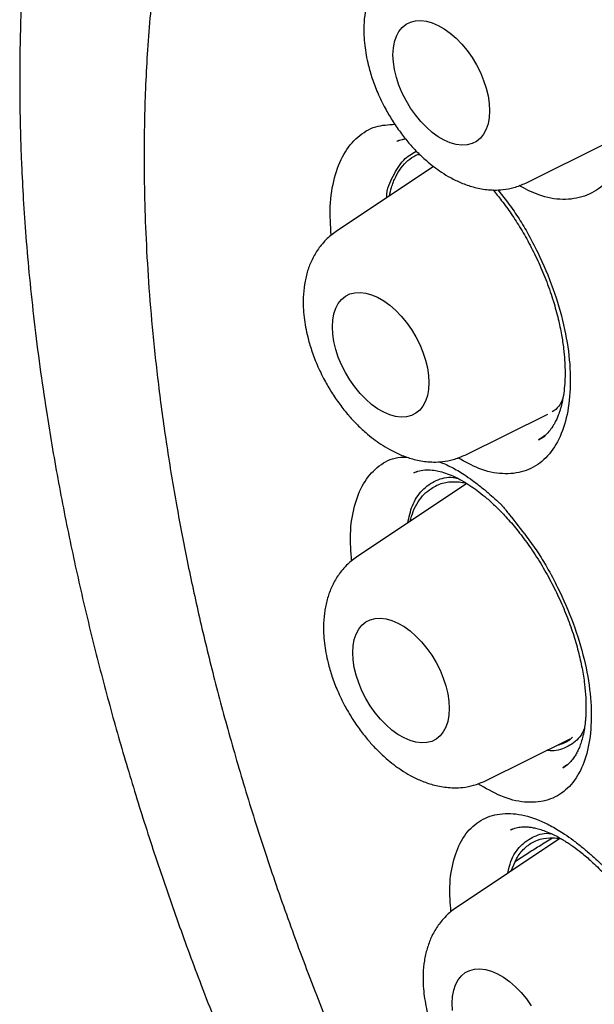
# Model space of a CAD drawing. Header units: millimetres. Extents: x 8 to 1378, y 12 to 1046.
# Tile 32 of 68: x 1074.6 to 1079.76, y 446.17 to 455. Entities that reach past the tile are written whole.
import ezdxf

# ---------------------------------------------------------------- set-up
doc = ezdxf.new("R2010")
doc.units = ezdxf.units.MM

msp = doc.modelspace()

# ---------------------------------------------------------------- linework, layer by layer
at = {"color": 7, "linetype": 'Continuous', "lineweight": 30}
for p, q in [((1078.0087, 453.9153), (1077.9918, 453.9092)), ((1079.1468, 453.5337), (1079.8742, 453.8936)), ((1078.3188, 453.6826), (1077.445, 453.1005)), ((1078.8954, 453.4727), (1078.982, 453.362)), ((1078.6027, 451.0951), (1079.3435, 451.4616)), ((1079.2608, 451.2318), (1079.3194, 451.2687)), ((1078.174, 450.9477), (1078.1434, 450.9359)), ((1078.1442, 450.9343), (1078.1463, 450.9356)), ((1078.6179, 450.8392), (1077.6277, 450.1795)), ((1078.7854, 448.1741), (1079.5447, 448.5498)), ((1079.4783, 448.2908), (1079.521, 448.3189)), ((1079.0267, 447.7404), (1079.0093, 447.7332)), ((1079.4531, 447.6566), (1078.521, 447.0356)), ((1079.0167, 447.3658), (1079.0503, 447.4481))]:
    msp.add_line(p, q, dxfattribs=at)
at = {"color": 7, "linetype": 'Continuous', "lineweight": 30, "flags": 128}
for points in [[(1077.9549, 454.6829), (1077.9584, 454.7437), (1077.9686, 454.7995), (1077.9854, 454.8496), (1078.0086, 454.8931), (1078.0377, 454.9293), (1078.0724, 454.9577), (1078.1121, 454.9778), (1078.1561, 454.9894), (1078.2038, 454.9921), (1078.2544, 454.986), (1078.3072, 454.9712), (1078.3611, 454.9479), (1078.4156, 454.9165), (1078.4696, 454.8775), (1078.5223, 454.8314), (1078.5729, 454.779), (1078.6206, 454.7212), (1078.6646, 454.6589), (1078.7043, 454.5929), (1078.739, 454.5245), (1078.7682, 454.4546), (1078.7913, 454.3843), (1078.8082, 454.3148), (1078.8184, 454.2472), (1078.8218, 454.1825), (1078.8184, 454.1218), (1078.8082, 454.0659), (1078.7913, 454.0158), (1078.7682, 453.9724), (1078.739, 453.9361), (1078.7043, 453.9077), (1078.6646, 453.8876), (1078.6206, 453.8761), (1078.5729, 453.8733), (1078.5223, 453.8794), (1078.4696, 453.8942), (1078.4156, 453.9175), (1078.3611, 453.9489), (1078.3072, 453.988), (1078.2544, 454.034), (1078.2038, 454.0864), (1078.1561, 454.1442), (1078.1121, 454.2066), (1078.0724, 454.2725), (1078.0377, 454.341), (1078.0086, 454.4109), (1077.9854, 454.4811), (1077.9686, 454.5506), (1077.9584, 454.6182), (1077.9549, 454.6829)], [(1077.4109, 452.2444), (1077.4143, 452.3051), (1077.4245, 452.361), (1077.4413, 452.4111), (1077.4645, 452.4545), (1077.4937, 452.4908), (1077.5284, 452.5192), (1077.568, 452.5393), (1077.6121, 452.5508), (1077.6598, 452.5536), (1077.7104, 452.5475), (1077.7631, 452.5327), (1077.8171, 452.5094), (1077.8715, 452.478), (1077.9255, 452.4389), (1077.9782, 452.3929), (1078.0288, 452.3405), (1078.0765, 452.2827), (1078.1206, 452.2203), (1078.1602, 452.1544), (1078.1949, 452.0859), (1078.2241, 452.016), (1078.2473, 451.9458), (1078.2641, 451.8763), (1078.2743, 451.8087), (1078.2777, 451.744), (1078.2743, 451.6832), (1078.2641, 451.6274), (1078.2473, 451.5773), (1078.2241, 451.5338), (1078.1949, 451.4976), (1078.1602, 451.4692), (1078.1206, 451.4491), (1078.0765, 451.4375), (1078.0288, 451.4348), (1077.9782, 451.4409), (1077.9255, 451.4557), (1077.8715, 451.479), (1077.8171, 451.5104), (1077.7631, 451.5494), (1077.7104, 451.5955), (1077.6598, 451.6478), (1077.6121, 451.7057), (1077.568, 451.768), (1077.5284, 451.834), (1077.4937, 451.9024), (1077.4645, 451.9723), (1077.4413, 452.0426), (1077.4245, 452.1121), (1077.4143, 452.1797), (1077.4109, 452.2444)], [(1077.5936, 449.3234), (1077.597, 449.3841), (1077.6072, 449.44), (1077.624, 449.49), (1077.6472, 449.5335), (1077.6764, 449.5698), (1077.7111, 449.5982), (1077.7507, 449.6183), (1077.7948, 449.6298), (1077.8425, 449.6326), (1077.8931, 449.6265), (1077.9458, 449.6117), (1077.9998, 449.5884), (1078.0542, 449.557), (1078.1082, 449.5179), (1078.1609, 449.4719), (1078.2116, 449.4195), (1078.2592, 449.3617), (1078.3033, 449.2993), (1078.343, 449.2334), (1078.3777, 449.1649), (1078.4068, 449.095), (1078.43, 449.0248), (1078.4468, 448.9553), (1078.457, 448.8877), (1078.4604, 448.823), (1078.457, 448.7622), (1078.4468, 448.7064), (1078.43, 448.6563), (1078.4068, 448.6128), (1078.3777, 448.5766), (1078.343, 448.5482), (1078.3033, 448.528), (1078.2592, 448.5165), (1078.2116, 448.5138), (1078.1609, 448.5199), (1078.1082, 448.5347), (1078.0542, 448.558), (1077.9998, 448.5894), (1077.9458, 448.6284), (1077.8931, 448.6745), (1077.8425, 448.7268), (1077.7948, 448.7847), (1077.7507, 448.847), (1077.7111, 448.913), (1077.6764, 448.9814), (1077.6472, 449.0513), (1077.624, 449.1216), (1077.6072, 449.191), (1077.597, 449.2587), (1077.5936, 449.3234)], [(1078.4869, 446.1795), (1078.4903, 446.2402), (1078.5005, 446.2961), (1078.5173, 446.3461), (1078.5405, 446.3896), (1078.5696, 446.4259), (1078.6043, 446.4543), (1078.644, 446.4744), (1078.688, 446.4859), (1078.7357, 446.4886), (1078.7863, 446.4826), (1078.8391, 446.4678), (1078.8931, 446.4445), (1078.9475, 446.413), (1079.0015, 446.374), (1079.0542, 446.3279), (1079.1048, 446.2756), (1079.1525, 446.2178), (1079.1965, 446.1554)], [(1078.4903, 446.1148), (1078.4869, 446.1795)]]:
    msp.add_lwpolyline(points, dxfattribs=at)
at = {"color": 7, "linetype": 'Continuous', "lineweight": 30}
for points, knots in [([(1081.0094, 463.6046), (1080.9929, 463.6028), (1080.9537, 463.5983), (1080.8943, 463.5901), (1080.8222, 463.58), (1080.7356, 463.5672), (1080.6337, 463.5516), (1080.5203, 463.5333), (1080.3988, 463.5116), (1080.2734, 463.4868), (1080.1455, 463.4589), (1080.0152, 463.4278), (1079.8825, 463.3933), (1079.6963, 463.3405), (1079.4554, 463.2634), (1079.1606, 463.1528), (1078.9046, 463.0415), (1078.6941, 462.939), (1078.5355, 462.8557), (1078.394, 462.7762), (1078.269, 462.7017), (1078.1605, 462.6337), (1078.0677, 462.5731), (1077.99, 462.5204), (1077.9236, 462.474), (1077.8664, 462.433), (1077.8131, 462.3939), (1077.7582, 462.3528), (1077.6946, 462.3039), (1077.6192, 462.2443), (1077.5322, 462.1733), (1077.4344, 462.0903), (1077.3263, 461.9944), (1077.2108, 461.887), (1077.064, 461.7436), (1076.8969, 461.5686), (1076.7174, 461.3645), (1076.5557, 461.166), (1076.4109, 460.9749), (1076.2817, 460.7926), (1076.1656, 460.6185), (1076.0574, 460.4464), (1075.9309, 460.2333), (1075.785, 459.9673), (1075.6595, 459.7136), (1075.5694, 459.5174), (1075.5125, 459.3881), (1075.4583, 459.2594), (1075.4094, 459.1385), (1075.3705, 459.0383), (1075.3408, 458.9596), (1075.319, 458.9005), (1075.3017, 458.853), (1075.2879, 458.8142), (1075.273, 458.7722), (1075.254, 458.7175), (1075.2287, 458.6433), (1075.1986, 458.5519), (1075.1648, 458.4462), (1075.1291, 458.3298), (1075.0928, 458.2062), (1075.0465, 458.041), (1074.9909, 457.8286), (1074.928, 457.5632), (1074.867, 457.2753), (1074.8134, 456.9881), (1074.7673, 456.7049), (1074.7291, 456.4356), (1074.6965, 456.1671), (1074.6676, 455.8851), (1074.6438, 455.5951), (1074.6257, 455.3008), (1074.614, 455.03), (1074.6074, 454.7834), (1074.6048, 454.5747), (1074.6046, 454.3965), (1074.6059, 454.2364), (1074.6089, 454.0684), (1074.6138, 453.8883), (1074.6224, 453.6614), (1074.6368, 453.3819), (1074.6602, 453.044), (1074.6923, 452.6773), (1074.7339, 452.2892), (1074.7845, 451.8899), (1074.8529, 451.4212), (1074.9435, 450.8872), (1075.061, 450.2908), (1075.1917, 449.7062), (1075.3344, 449.133), (1075.4885, 448.5699), (1075.6547, 448.012), (1075.8334, 447.4564), (1076.0257, 446.8997), (1076.241, 446.3162), (1076.4814, 445.7066), (1076.7483, 445.0733), (1077.0305, 444.4443), (1077.327, 443.8215), (1077.6377, 443.2051), (1077.9636, 442.5934), (1078.3063, 441.9835), (1078.6547, 441.3949), (1079.0081, 440.8269), (1079.3644, 440.28), (1079.7352, 439.7367), (1080.1172, 439.2019), (1080.463, 438.7394), (1080.768, 438.3463), (1081.0301, 438.0183), (1081.2951, 437.6963), (1081.5627, 437.3806), (1081.8296, 437.0751), (1082.1136, 436.7594), (1082.409, 436.4413), (1082.7128, 436.1253), (1082.9532, 435.8833), (1083.1333, 435.7061), (1083.2614, 435.5817), (1083.3974, 435.4516), (1083.5498, 435.3081), (1083.7271, 435.1441), (1083.9304, 434.9602), (1084.1608, 434.7569), (1084.4151, 434.5387), (1084.6938, 434.307), (1084.9971, 434.0634), (1085.2995, 433.8298), (1085.598, 433.6079), (1085.8893, 433.3991), (1086.1967, 433.1876), (1086.5202, 432.9748), (1086.8603, 432.761), (1087.0926, 432.6247), (1087.2114, 432.5549)], [0, 0, 0, 0, 0.001265, 0.003002, 0.005226, 0.007945, 0.011507, 0.015654, 0.020045, 0.024565, 0.029215, 0.033992, 0.038894, 0.043918, 0.054829, 0.066235, 0.078147, 0.085293, 0.091836, 0.09776, 0.103066, 0.107755, 0.111761, 0.115172, 0.117988, 0.120585, 0.122815, 0.125163, 0.128022, 0.131474, 0.135521, 0.140079, 0.145219, 0.150943, 0.15686, 0.166957, 0.176436, 0.185288, 0.193515, 0.201122, 0.208111, 0.214741, 0.2216, 0.232876, 0.244736, 0.249176, 0.253688, 0.258266, 0.262466, 0.266029, 0.268383, 0.270346, 0.271917, 0.273098, 0.274186, 0.276058, 0.278478, 0.281445, 0.284934, 0.288669, 0.292572, 0.296646, 0.304186, 0.312251, 0.320846, 0.329979, 0.337543, 0.345401, 0.353006, 0.3602, 0.368895, 0.376863, 0.384113, 0.390652, 0.396485, 0.400577, 0.404633, 0.40898, 0.413618, 0.418546, 0.426418, 0.43494, 0.444114, 0.453918, 0.4638, 0.473562, 0.488238, 0.502577, 0.516513, 0.530053, 0.543359, 0.556415, 0.569473, 0.582551, 0.595668, 0.610642, 0.625641, 0.640594, 0.655485, 0.670336, 0.685178, 0.700167, 0.715378, 0.729218, 0.743274, 0.757514, 0.771791, 0.785953, 0.79518, 0.804379, 0.813553, 0.822709, 0.831815, 0.840578, 0.851143, 0.86106, 0.870312, 0.874436, 0.878405, 0.882604, 0.887443, 0.892916, 0.899414, 0.906622, 0.914539, 0.923166, 0.932507, 0.942566, 0.950978, 0.959843, 0.969168, 0.978961, 0.989233, 1, 1, 1, 1]), ([(1081.5435, 462.0075), (1081.532, 462.0064), (1081.5043, 462.0037), (1081.4607, 461.9988), (1081.404, 461.992), (1081.3346, 461.9832), (1081.2516, 461.9718), (1081.1569, 461.9578), (1081.0506, 461.9406), (1080.9339, 461.9199), (1080.7537, 461.8844), (1080.5162, 461.8288), (1080.2115, 461.7408), (1079.8987, 461.6309), (1079.5799, 461.4963), (1079.3303, 461.3721), (1079.146, 461.2698), (1079.0261, 461.1991), (1078.9179, 461.1316), (1078.823, 461.0696), (1078.7456, 461.0168), (1078.6836, 460.9731), (1078.6353, 460.9383), (1078.5944, 460.9081), (1078.5592, 460.8817), (1078.52, 460.8519), (1078.4694, 460.8126), (1078.4016, 460.7585), (1078.3193, 460.6905), (1078.2231, 460.6075), (1078.0784, 460.4767), (1077.8953, 460.2974), (1077.695, 460.0798), (1077.5155, 459.8653), (1077.3548, 459.6561), (1077.2026, 459.4405), (1077.0588, 459.2188), (1076.9236, 458.992), (1076.8081, 458.7811), (1076.7124, 458.5928), (1076.6361, 458.4335), (1076.57, 458.2876), (1076.5132, 458.1559), (1076.4652, 458.0392), (1076.4267, 457.9419), (1076.3964, 457.8625), (1076.3721, 457.7974), (1076.3504, 457.7381), (1076.3288, 457.6776), (1076.302, 457.6006), (1076.2674, 457.498), (1076.2244, 457.3647), (1076.1807, 457.2209), (1076.1373, 457.0696), (1076.0954, 456.9143), (1076.0527, 456.7451), (1076.0113, 456.5675), (1075.9726, 456.3875), (1075.9373, 456.2088), (1075.8951, 455.9754), (1075.8499, 455.6883), (1075.8065, 455.3481), (1075.7731, 455.0165), (1075.7489, 454.6944), (1075.7326, 454.3827), (1075.7234, 454.0821), (1075.7204, 453.7883), (1075.7232, 453.4584), (1075.7349, 453.079), (1075.7596, 452.6417), (1075.7982, 452.178), (1075.8521, 451.6876), (1075.9232, 451.1704), (1076.0087, 450.6537), (1076.1071, 450.1405), (1076.217, 449.6335), (1076.3444, 449.1074), (1076.4904, 448.5626), (1076.6561, 447.9997), (1076.8427, 447.4193), (1077.0512, 446.8223), (1077.282, 446.2114), (1077.5332, 445.5943), (1077.802, 444.9791), (1078.0854, 444.3717), (1078.3826, 443.7735), (1078.6926, 443.1853), (1079.0324, 442.5763), (1079.4036, 441.9494), (1079.8075, 441.3079), (1080.2241, 440.6846), (1080.6521, 440.0806), (1081.0902, 439.4967), (1081.5372, 438.9338), (1081.9917, 438.3926), (1082.4528, 437.8738), (1082.9191, 437.3779), (1083.3895, 436.9053), (1083.863, 436.4566), (1084.3384, 436.0319), (1084.8126, 435.6334), (1085.2813, 435.2633), (1085.7404, 434.9233), (1086.1877, 434.613), (1086.6225, 434.3309), (1087.0439, 434.0757), (1087.4515, 433.846), (1087.8446, 433.6404), (1088.223, 433.4572), (1088.5863, 433.2951), (1088.9343, 433.1526), (1089.283, 433.0222), (1089.6359, 432.9033), (1089.9963, 432.796), (1090.2732, 432.7245), (1090.4686, 432.6792), (1090.5809, 432.6547), (1090.6816, 432.634), (1090.7596, 432.6188), (1090.814, 432.6086), (1090.8538, 432.6014), (1090.8957, 432.5939), (1090.9481, 432.5848), (1091.0141, 432.5739), (1091.093, 432.5615), (1091.1857, 432.5479), (1091.2921, 432.5336), (1091.4121, 432.5192), (1091.5428, 432.5055), (1091.758, 432.4867), (1092.048, 432.4709), (1092.3919, 432.4691), (1092.7101, 432.4823), (1093.0038, 432.5075), (1093.2856, 432.5444), (1093.5502, 432.591), (1093.7963, 432.6452), (1094.024, 432.7051), (1094.2103, 432.762), (1094.3594, 432.8125), (1094.473, 432.8538), (1094.5769, 432.894), (1094.6633, 432.9293), (1094.7324, 432.9588), (1094.7861, 432.9824), (1094.8336, 433.0038), (1094.8808, 433.0256), (1094.9406, 433.0539), (1095.0183, 433.0921), (1095.1156, 433.142), (1095.226, 433.2017), (1095.3485, 433.2719), (1095.4824, 433.3534), (1095.6278, 433.448), (1095.7837, 433.5571), (1095.9362, 433.672), (1096.0803, 433.7885), (1096.2101, 433.9003), (1096.3324, 434.0119), (1096.4457, 434.1211), (1096.5654, 434.2427), (1096.6884, 434.3749), (1096.8117, 434.5161), (1096.9189, 434.646), (1097.0109, 434.7632), (1097.0884, 434.8662), (1097.1354, 434.932), (1097.1567, 434.9618)], [0, 0, 0, 0, 0.000751, 0.0018, 0.003151, 0.004982, 0.007179, 0.009743, 0.012675, 0.015974, 0.019575, 0.028103, 0.036584, 0.046618, 0.056585, 0.066485, 0.070784, 0.074878, 0.078563, 0.081839, 0.084707, 0.086674, 0.088388, 0.089851, 0.09106, 0.092181, 0.094084, 0.096552, 0.099585, 0.103183, 0.107347, 0.116097, 0.124752, 0.13202, 0.139219, 0.146348, 0.153408, 0.160399, 0.167267, 0.172242, 0.176763, 0.18083, 0.184443, 0.187602, 0.190308, 0.192262, 0.193921, 0.195459, 0.196929, 0.198661, 0.201459, 0.204857, 0.208856, 0.212322, 0.21614, 0.220309, 0.224646, 0.228904, 0.23308, 0.237176, 0.245081, 0.252665, 0.259931, 0.266877, 0.273504, 0.279811, 0.285802, 0.29179, 0.300134, 0.30889, 0.318057, 0.327636, 0.337627, 0.348029, 0.357272, 0.366818, 0.376667, 0.386817, 0.39727, 0.408026, 0.419084, 0.430444, 0.442008, 0.453508, 0.464929, 0.476271, 0.487534, 0.498717, 0.511665, 0.524506, 0.537239, 0.549865, 0.562385, 0.574798, 0.587104, 0.599303, 0.611396, 0.623383, 0.635263, 0.647037, 0.658701, 0.670102, 0.681166, 0.691892, 0.70228, 0.712329, 0.722041, 0.731415, 0.74045, 0.749147, 0.757505, 0.765533, 0.774377, 0.783171, 0.791916, 0.794791, 0.797661, 0.800267, 0.8023, 0.803495, 0.804339, 0.805284, 0.806642, 0.808268, 0.810249, 0.812584, 0.815273, 0.818317, 0.821715, 0.825264, 0.834855, 0.844202, 0.85234, 0.860282, 0.868028, 0.875556, 0.882431, 0.889025, 0.895339, 0.898929, 0.902421, 0.905659, 0.908477, 0.910431, 0.912117, 0.913534, 0.914922, 0.916605, 0.919258, 0.922419, 0.92609, 0.930145, 0.934682, 0.939698, 0.945196, 0.951175, 0.956203, 0.96117, 0.965873, 0.97031, 0.974482, 0.980201, 0.985333, 0.989878, 0.993838, 0.997212, 1, 1, 1, 1]), ([(1077.9891, 455.5391), (1077.9724, 455.5271), (1077.9404, 455.5043), (1077.895, 455.4621), (1077.8544, 455.4165), (1077.8211, 455.3716), (1077.7917, 455.3241), (1077.7592, 455.2596), (1077.727, 455.1727), (1077.7028, 455.0637), (1077.69, 454.9293), (1077.6967, 454.7713), (1077.7262, 454.6113), (1077.7679, 454.4687), (1077.8179, 454.3381), (1077.8789, 454.212), (1077.9479, 454.0938), (1078.0194, 453.9894), (1078.0944, 453.8953), (1078.1725, 453.8103), (1078.248, 453.739), (1078.3217, 453.679), (1078.3938, 453.6277), (1078.4747, 453.5786), (1078.5699, 453.5325), (1078.6585, 453.5016), (1078.7355, 453.4835), (1078.7981, 453.474), (1078.8672, 453.4697), (1078.9496, 453.4736), (1079.0464, 453.4909), (1079.1117, 453.5187), (1079.1467, 453.5337)], [0, 0, 0, 0, 0.01992, 0.038162, 0.06259, 0.084371, 0.10582, 0.127249, 0.16535, 0.204182, 0.243877, 0.302518, 0.358692, 0.397055, 0.438985, 0.484554, 0.521184, 0.559912, 0.59681, 0.629268, 0.665622, 0.694051, 0.720298, 0.751183, 0.786877, 0.826927, 0.848538, 0.871224, 0.895629, 0.924925, 0.959697, 1, 1, 1, 1]), ([(1079.8993, 455.2375), (1079.9196, 455.1908), (1079.9865, 455.0369), (1080.0571, 454.7672), (1080.1081, 454.4455), (1080.109, 454.146), (1080.0661, 453.8801), (1079.9756, 453.6635), (1079.8449, 453.5024), (1079.6772, 453.4056), (1079.4816, 453.3767), (1079.2809, 453.4092), (1079.1459, 453.4798), (1079.0866, 453.5108)], [0, 0, 0, 0, 0.042624, 0.1401614, 0.2373799, 0.3357659, 0.4338226, 0.531114, 0.6290563, 0.7268427, 0.8248507, 0.9229364, 1, 1, 1, 1]), ([(1077.3998, 453.0667), (1077.3946, 453.1541), (1077.3835, 453.3418), (1077.4244, 453.5877), (1077.5067, 453.8017), (1077.6343, 453.9541), (1077.7891, 454.0499), (1077.9133, 454.0576), (1077.9721, 454.0613)], [0, 0, 0, 0, 0.150732, 0.323993, 0.496229, 0.669455, 0.843263, 1, 1, 1, 1]), ([(1077.9903, 453.9087), (1078.0061, 453.9152), (1078.03, 453.9251), (1078.0585, 453.9291), (1078.0683, 453.9304)], [0, 0, 0, 0, 0.656928, 1, 1, 1, 1]), ([(1077.8997, 453.4034), (1077.8997, 453.404), (1077.8989, 453.4855), (1077.9567, 453.5984), (1078.0392, 453.7482), (1078.1244, 453.7974), (1078.1646, 453.8205)], [0, 0, 0, 0, 0.002415, 0.347864, 0.69242, 1, 1, 1, 1]), ([(1077.9235, 453.4193), (1077.9289, 453.4444), (1077.9423, 453.5068), (1077.9776, 453.5916), (1078.0268, 453.6738), (1078.0884, 453.7378), (1078.1442, 453.7778), (1078.1818, 453.7902), (1078.1923, 453.7937)], [0, 0, 0, 0, 0.1326732, 0.3302841, 0.5270629, 0.7235563, 0.9233903, 1, 1, 1, 1]), ([(1078.8519, 453.4718), (1078.8782, 453.4403), (1078.9348, 453.3725), (1079.0188, 453.2559), (1079.1047, 453.1227), (1079.1878, 452.9755), (1079.2662, 452.8156), (1079.3368, 452.6463), (1079.3948, 452.4774), (1079.4385, 452.3188), (1079.468, 452.1777), (1079.4864, 452.0547), (1079.4962, 451.9497), (1079.4999, 451.8592), (1079.499, 451.7751), (1079.4932, 451.6904), (1079.4815, 451.6061), (1079.4672, 451.5417), (1079.4546, 451.498), (1079.4453, 451.4699), (1079.4341, 451.4401), (1079.4186, 451.4042), (1079.3955, 451.3605), (1079.363, 451.3131), (1079.3193, 451.266), (1079.2811, 451.2436), (1079.2605, 451.2316)], [0, 0, 0, 0, 0.0423365, 0.0910894, 0.1422332, 0.1959408, 0.2522072, 0.3108175, 0.3701047, 0.4242619, 0.4732527, 0.5171665, 0.5559166, 0.5894782, 0.6213184, 0.6576277, 0.6984508, 0.738023, 0.7552964, 0.7709046, 0.7872304, 0.8120482, 0.845998, 0.8887678, 0.9399616, 1, 1, 1, 1]), ([(1078.982, 453.362), (1079.0139, 453.3187), (1079.0767, 453.2336), (1079.1678, 453.081), (1079.278, 452.868), (1079.3977, 452.5887), (1079.4934, 452.2608), (1079.5456, 451.9429), (1079.5503, 451.6491), (1079.511, 451.3898), (1079.4243, 451.1806), (1079.2974, 451.0274), (1079.1333, 450.9387), (1078.941, 450.9174), (1078.7387, 450.958), (1078.6005, 451.035), (1078.5372, 451.0703)], [0, 0, 0, 0, 0.038836, 0.076385, 0.123736, 0.204716, 0.285248, 0.36552, 0.446752, 0.527717, 0.608044, 0.688913, 0.769651, 0.850574, 0.931559, 1, 1, 1, 1]), ([(1077.445, 453.1005), (1077.4283, 453.0886), (1077.3964, 453.0658), (1077.351, 453.0235), (1077.3103, 452.978), (1077.277, 452.9331), (1077.2477, 452.8855), (1077.2151, 452.821), (1077.1829, 452.7341), (1077.1587, 452.6251), (1077.1459, 452.4908), (1077.1527, 452.3327), (1077.1822, 452.1727), (1077.2238, 452.0302), (1077.2739, 451.8995), (1077.3349, 451.7735), (1077.4039, 451.6553), (1077.4754, 451.5508), (1077.5504, 451.4568), (1077.6284, 451.3717), (1077.7039, 451.3005), (1077.7776, 451.2405), (1077.8498, 451.1891), (1077.9307, 451.1401), (1078.0258, 451.0939), (1078.1144, 451.0631), (1078.1915, 451.045), (1078.2541, 451.0355), (1078.3232, 451.0311), (1078.4056, 451.0351), (1078.5023, 451.0523), (1078.5676, 451.0802), (1078.6027, 451.0951)], [0, 0, 0, 0, 0.0199201, 0.0381615, 0.0625899, 0.0843709, 0.1058201, 0.1272486, 0.1653496, 0.2041817, 0.243877, 0.3025179, 0.3586921, 0.3970551, 0.4389855, 0.484554, 0.5211836, 0.5599123, 0.59681, 0.6292682, 0.6656222, 0.6940514, 0.7202985, 0.7511829, 0.7868775, 0.826927, 0.8485377, 0.8712244, 0.8956287, 0.924925, 0.9596971, 1, 1, 1, 1]), ([(1079.4779, 451.595), (1079.4673, 451.5724), (1079.4438, 451.5225), (1079.4051, 451.4961), (1079.3839, 451.4816)], [0, 0, 0, 0, 0.452993, 1, 1, 1, 1]), ([(1077.5834, 450.1463), (1077.5777, 450.2278), (1077.5652, 450.4076), (1077.6034, 450.6426), (1077.6832, 450.8486), (1077.8094, 450.9913), (1077.9433, 451.0723), (1078.0444, 451.0761), (1078.0809, 451.0774)], [0, 0, 0, 0, 0.1538165, 0.339221, 0.5235189, 0.7088841, 0.8948673, 1, 1, 1, 1]), ([(1078.1424, 450.9356), (1078.1575, 450.9423), (1078.1855, 450.9548), (1078.2521, 450.9641), (1078.3194, 450.9601), (1078.3786, 450.9483), (1078.4431, 450.9285), (1078.5153, 450.8981), (1078.5896, 450.8585), (1078.6598, 450.8138), (1078.7286, 450.7641), (1078.801, 450.7053), (1078.882, 450.6314), (1078.972, 450.5391), (1079.0693, 450.4261), (1079.1706, 450.2927), (1079.2698, 450.1432), (1079.3616, 449.9842), (1079.4431, 449.8216), (1079.5136, 449.6577), (1079.5722, 449.4951), (1079.619, 449.3362), (1079.6533, 449.1838), (1079.6751, 449.0448), (1079.6857, 448.9262), (1079.6879, 448.8369), (1079.6862, 448.7733), (1079.6831, 448.7258), (1079.6783, 448.6781), (1079.6699, 448.6215), (1079.6571, 448.5622), (1079.6409, 448.5079), (1079.6235, 448.4627), (1079.6044, 448.4235), (1079.5832, 448.3878), (1079.557, 448.3528), (1079.5228, 448.3176), (1079.4937, 448.3), (1079.4779, 448.2905)], [0, 0, 0, 0, 0.039954, 0.074351, 0.103761, 0.128657, 0.15424, 0.182628, 0.209921, 0.234039, 0.255631, 0.279368, 0.306268, 0.336418, 0.369959, 0.406683, 0.4452, 0.483249, 0.520782, 0.557642, 0.594186, 0.630054, 0.665257, 0.699619, 0.729584, 0.754085, 0.769849, 0.782226, 0.795068, 0.813489, 0.836963, 0.856834, 0.876069, 0.895021, 0.91331, 0.93698, 0.965829, 1, 1, 1, 1]), ([(1078.3719, 451.0351), (1078.4078, 451.0199), (1078.4806, 450.989), (1078.5804, 450.9299), (1078.6708, 450.8672), (1078.7481, 450.8072), (1078.8201, 450.7469), (1078.873, 450.7005), (1078.9044, 450.6717), (1078.9174, 450.6597), (1078.9234, 450.654), (1078.9263, 450.6514), (1078.9295, 450.648), (1078.936, 450.6399), (1078.9497, 450.6233), (1078.9715, 450.5961), (1079.042, 450.5083), (1079.1044, 450.4277), (1079.1571, 450.3598)], [0, 0, 0, 0, 0.136315, 0.276845, 0.369914, 0.470642, 0.562875, 0.637337, 0.667597, 0.68043, 0.685984, 0.690308, 0.691248, 0.698074, 0.716553, 0.745759, 0.785691, 1, 1, 1, 1]), ([(1078.0871, 450.4856), (1078.0991, 450.5388), (1078.1257, 450.6574), (1078.2138, 450.7879), (1078.3387, 450.8738), (1078.4501, 450.904), (1078.5211, 450.8895), (1078.5336, 450.887)], [0, 0, 0, 0, 0.2015275, 0.4489869, 0.696866, 0.9463677, 1, 1, 1, 1]), ([(1078.1098, 450.5007), (1078.1181, 450.5308), (1078.1359, 450.5957), (1078.1791, 450.6765), (1078.2333, 450.7479), (1078.2784, 450.7803), (1078.3009, 450.7965)], [0, 0, 0, 0, 0.225407, 0.484955, 0.74346, 1, 1, 1, 1]), ([(1078.3009, 450.7965), (1078.3165, 450.806), (1078.3478, 450.8252), (1078.4003, 450.8439), (1078.4568, 450.8553), (1078.5168, 450.8569), (1078.5701, 450.8541), (1078.6049, 450.8433), (1078.6179, 450.8392)], [0, 0, 0, 0, 0.176304, 0.353833, 0.535222, 0.717945, 0.894249, 1, 1, 1, 1]), ([(1079.1571, 450.3598), (1079.1893, 450.3162), (1079.2527, 450.2305), (1079.3449, 450.0779), (1079.4566, 449.8653), (1079.5785, 449.5877), (1079.6769, 449.2635), (1079.732, 448.9509), (1079.7394, 448.6638), (1079.7026, 448.412), (1079.6183, 448.2112), (1079.4933, 448.0666), (1079.3307, 447.9865), (1079.1393, 447.9732), (1078.9316, 448.0232), (1078.7871, 448.1078), (1078.7177, 448.1484)], [0, 0, 0, 0, 0.038586, 0.075891, 0.122937, 0.203396, 0.283406, 0.363163, 0.443867, 0.524311, 0.604118, 0.684466, 0.764681, 0.845081, 0.925544, 1, 1, 1, 1]), ([(1077.6277, 450.1795), (1077.611, 450.1676), (1077.5791, 450.1448), (1077.5337, 450.1025), (1077.4931, 450.057), (1077.4597, 450.0121), (1077.4304, 449.9645), (1077.3978, 449.9), (1077.3656, 449.8131), (1077.3415, 449.7041), (1077.3286, 449.5698), (1077.3354, 449.4117), (1077.3649, 449.2517), (1077.4066, 449.1092), (1077.4566, 448.9785), (1077.5176, 448.8525), (1077.5866, 448.7343), (1077.6581, 448.6298), (1077.7331, 448.5358), (1077.8111, 448.4507), (1077.8867, 448.3795), (1077.9603, 448.3195), (1078.0325, 448.2681), (1078.1134, 448.2191), (1078.2085, 448.1729), (1078.2971, 448.1421), (1078.3742, 448.124), (1078.4368, 448.1145), (1078.5059, 448.1101), (1078.5883, 448.1141), (1078.685, 448.1313), (1078.7503, 448.1592), (1078.7854, 448.1741)], [0, 0, 0, 0, 0.0199201, 0.0381615, 0.0625899, 0.0843709, 0.1058201, 0.1272486, 0.1653496, 0.2041817, 0.243877, 0.3025179, 0.3586921, 0.3970551, 0.4389855, 0.484554, 0.5211836, 0.5599123, 0.59681, 0.6292682, 0.6656222, 0.6940514, 0.7202985, 0.7511829, 0.7868775, 0.826927, 0.8485377, 0.8712244, 0.8956287, 0.924925, 0.9596971, 1, 1, 1, 1]), ([(1079.672, 448.6393), (1079.6627, 448.6203), (1079.6276, 448.5487), (1079.5291, 448.4795), (1079.4233, 448.4366), (1079.3526, 448.446), (1079.3387, 448.4479)], [0, 0, 0, 0, 0.139067, 0.521985, 0.906126, 1, 1, 1, 1]), ([(1079.5653, 448.5621), (1079.5599, 448.5573), (1079.5262, 448.5272), (1079.48, 448.5034), (1079.4355, 448.4937), (1079.4281, 448.4921)], [0, 0, 0, 0, 0.135392, 0.856419, 1, 1, 1, 1]), ([(1078.4752, 447.0013), (1078.4696, 447.0774), (1078.457, 447.2491), (1078.495, 447.4728), (1078.5755, 447.6687), (1078.702, 447.8038), (1078.8633, 447.8792), (1079.055, 447.8875), (1079.2325, 447.8396), (1079.3813, 447.7679), (1079.4827, 447.7063), (1079.5743, 447.641), (1079.6526, 447.5792), (1079.7255, 447.5172), (1079.7791, 447.4697), (1079.8109, 447.4403), (1079.8241, 447.428), (1079.8302, 447.4221), (1079.8331, 447.4194), (1079.8363, 447.416), (1079.843, 447.4079), (1079.8568, 447.3911), (1079.8789, 447.3637), (1079.9504, 447.275), (1080.0137, 447.1938), (1080.0671, 447.1253)], [0, 0, 0, 0, 0.076485, 0.172793, 0.268521, 0.364808, 0.461413, 0.557124, 0.652864, 0.700818, 0.749498, 0.781736, 0.816628, 0.848579, 0.874373, 0.884855, 0.8893, 0.891224, 0.892722, 0.893047, 0.895411, 0.901813, 0.91193, 0.925763, 1, 1, 1, 1]), ([(1078.9869, 447.346), (1078.9947, 447.3823), (1079.0162, 447.4824), (1079.0953, 447.5978), (1079.2179, 447.6807), (1079.3176, 447.7109), (1079.3769, 447.6998), (1079.3782, 447.6996)], [0, 0, 0, 0, 0.157847, 0.435525, 0.713675, 0.993643, 1, 1, 1, 1]), ([(1079.0087, 447.7331), (1079.0258, 447.7406), (1079.0571, 447.7543), (1079.1056, 447.7613), (1079.1477, 447.7619), (1079.1855, 447.7587), (1079.2248, 447.7524), (1079.27, 447.7412), (1079.3225, 447.7238), (1079.3771, 447.7009), (1079.4264, 447.6764), (1079.4651, 447.6548), (1079.498, 447.635), (1079.5318, 447.6134), (1079.5812, 447.5796), (1079.6505, 447.5272), (1079.7414, 447.4492), (1079.8424, 447.3502), (1079.9475, 447.2329), (1080.0508, 447.102), (1080.1501, 446.9596), (1080.2436, 446.8072), (1080.3298, 446.6468), (1080.4071, 446.4802), (1080.4724, 446.3136), (1080.5234, 446.1549), (1080.5599, 446.0115), (1080.5838, 445.8859), (1080.5979, 445.7779), (1080.6047, 445.6858), (1080.6061, 445.6021), (1080.6024, 445.5203), (1080.5924, 445.4382), (1080.5762, 445.3634), (1080.556, 445.3012), (1080.5322, 445.2479), (1080.4979, 445.1929), (1080.4543, 445.1476), (1080.4319, 445.1345), (1080.4201, 445.1276)], [0, 0, 0, 0, 0.035522, 0.065051, 0.088443, 0.105578, 0.122656, 0.141445, 0.162391, 0.184454, 0.202514, 0.215887, 0.225429, 0.236423, 0.249812, 0.274409, 0.304333, 0.338621, 0.373968, 0.410032, 0.446466, 0.483405, 0.520971, 0.558926, 0.597516, 0.634198, 0.667515, 0.697697, 0.724673, 0.748414, 0.769913, 0.794059, 0.821465, 0.849801, 0.875241, 0.900113, 0.92962, 0.963114, 1, 1, 1, 1]), ([(1079.0503, 447.4481), (1079.0599, 447.4662), (1079.079, 447.5025), (1079.1145, 447.5485), (1079.1552, 447.588), (1079.2007, 447.6193), (1079.2669, 447.6504), (1079.3415, 447.6645), (1079.4153, 447.6635), (1079.4508, 447.6572), (1079.4645, 447.6548)], [0, 0, 0, 0, 0.113632, 0.228053, 0.344962, 0.462731, 0.576363, 0.807488, 0.925257, 1, 1, 1, 1]), ([(1079.3902, 447.6622), (1079.3894, 447.6617), (1079.3482, 447.6365), (1079.2722, 447.5898), (1079.1601, 447.52), (1079.0874, 447.4724), (1079.0503, 447.4481)], [0, 0, 0, 0, 0.00717, 0.368284, 0.67826, 1, 1, 1, 1]), ([(1080.0671, 447.1253), (1080.0997, 447.0814), (1080.164, 446.9953), (1080.2576, 446.8426), (1080.371, 446.6308), (1080.4947, 446.3554), (1080.5949, 446.0358), (1080.6511, 445.7294), (1080.6592, 445.45), (1080.6224, 445.2071), (1080.5375, 445.0159), (1080.4113, 444.8812), (1080.2469, 444.8111), (1080.0534, 444.8069), (1079.8386, 444.867), (1079.6874, 444.9592), (1079.6123, 445.005)], [0, 0, 0, 0, 0.038391, 0.075505, 0.122313, 0.202365, 0.281967, 0.361322, 0.441614, 0.521652, 0.601052, 0.680993, 0.7608, 0.840792, 0.920846, 1, 1, 1, 1]), ([(1078.521, 447.0356), (1078.5043, 447.0237), (1078.4723, 447.0008), (1078.4269, 446.9586), (1078.3863, 446.9131), (1078.353, 446.8682), (1078.3236, 446.8206), (1078.2911, 446.7561), (1078.2589, 446.6692), (1078.2347, 446.5602), (1078.2219, 446.4259), (1078.2287, 446.2678), (1078.2582, 446.1078), (1078.2998, 445.9653), (1078.3499, 445.8346), (1078.4108, 445.7086), (1078.4799, 445.5904), (1078.5513, 445.4859), (1078.6263, 445.3918), (1078.7044, 445.3068), (1078.7799, 445.2356), (1078.8536, 445.1756), (1078.9258, 445.1242), (1079.0067, 445.0752), (1079.1018, 445.029), (1079.1904, 444.9982), (1079.2674, 444.9801), (1079.33, 444.9706), (1079.3991, 444.9662), (1079.4815, 444.9702), (1079.5783, 444.9874), (1079.6436, 445.0153), (1079.6787, 445.0302)], [0, 0, 0, 0, 0.01992, 0.038162, 0.06259, 0.084371, 0.10582, 0.127249, 0.16535, 0.204182, 0.243877, 0.302518, 0.358692, 0.397055, 0.438985, 0.484554, 0.521184, 0.559912, 0.59681, 0.629268, 0.665622, 0.694051, 0.720298, 0.751183, 0.786877, 0.826927, 0.848538, 0.871224, 0.895629, 0.924925, 0.959697, 1, 1, 1, 1])]:
    msp.add_open_spline(points, degree=3, knots=knots, dxfattribs=at)

doc.saveas('drawing.dxf')
